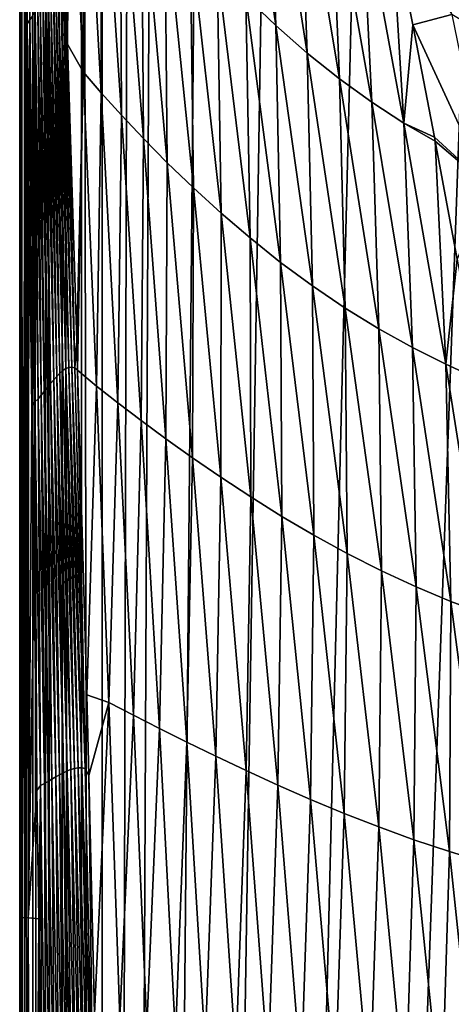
# Model space of a CAD drawing. Header units: metres. Extents: x -23 to 23, y -159 to 23.
# Tile 26 of 89: x -21 to -16, y -36 to -24. Entities that reach past the tile are written whole.
import ezdxf

# ---------------------------------------------------------------- set-up
doc = ezdxf.new("R2010")
doc.units = ezdxf.units.M
doc.layers.add('solid_509541_140_SW0001', color=7, linetype='CONTINUOUS')

msp = doc.modelspace()

# ---------------------------------------------------------------- linework, layer by layer
at = {"layer": 'solid_509541_140_SW0001'}
for points in [[(-21.181393, -149, 146.758835), (-21.177956, 0.000171, 146.771347), (-21.215351, -0.000093, 146.515594)], [(-21.181393, -149, 146.758835), (-21.177954, -149, 146.771347), (-21.177956, 0.000171, 146.771347)], [(-21.081358, -149, 147.000244), (-21.076256, 0.00016, 147.008972), (-21.177956, 0.000171, 146.771347)], [(-21.177954, -149, 146.771347), (-21.081358, -149, 147.000244), (-21.177956, 0.000171, 146.771347)], [(-21.081358, -149, 147.000244), (-21.076254, -149, 147.008972), (-21.076256, 0.00016, 147.008972)], [(-20.922199, -149, 147.207489), (-20.917048, 0.00006, 147.212601), (-21.076256, 0.00016, 147.008972)], [(-21.076254, -149, 147.008972), (-20.922199, -149, 147.207489), (-21.076256, 0.00016, 147.008972)], [(-20.922199, -149, 147.207489), (-20.917046, -149, 147.212601), (-20.917048, 0.00006, 147.212601)], [(-20.710964, -149, 147.368607), (-20.710966, -0.000071, 147.368607), (-20.917048, 0.00006, 147.212601)], [(-20.917046, -149, 147.212601), (-20.710964, -149, 147.368607), (-20.917048, 0.00006, 147.212601)], [(-21.237419, -23.85891, 145.100296), (-21.234896, -35.425339, 145.2621), (-21.215351, -0.000093, 146.515594)], [(-21.234896, -35.425339, 145.2621), (-21.234728, -36.462078, 145.272888), (-21.215351, -0.000093, 146.515594)], [(-21.234728, -36.462078, 145.272888), (-21.233744, -48, 145.336044), (-21.215351, -0.000093, 146.515594)], [(-21.233744, -48, 145.336044), (-21.215351, -74.500053, 146.515594), (-21.215351, -0.000093, 146.515594)], [(-21.181393, -149, 146.758835), (-21.215351, -0.000093, 146.515594), (-21.215351, -74.500053, 146.515594)], [(-20.473276, -149, 147.466202), (-20.471781, -0.000224, 147.466599), (-20.710966, -0.000071, 147.368607)], [(-20.710964, -149, 147.368607), (-20.473276, -149, 147.466202), (-20.710966, -0.000071, 147.368607)], [(-20.473276, -149, 147.466202), (-20.215473, -149, 147.5), (-20.471781, -0.000224, 147.466599)], [(-20.471781, -0.000224, 147.466599), (-20.215473, -149, 147.5), (-20.215473, -0.000403, 147.5)], [(-19.855347, -1.249347, 147.5), (-20.215473, -0.000403, 147.5), (-20.215473, -149, 147.5)], [(-19.542233, -3.727802, 147.5), (-19.855347, -1.249347, 147.5), (-20.215473, -149, 147.5)], [(-18.92091, -6.147776, 147.5), (-19.542233, -3.727802, 147.5), (-20.215473, -149, 147.5)], [(18.92091, -6.147776, 147.5), (-20.215473, -149, 147.5), (20.215471, -149, 147.5)], [(18.92091, -6.147776, 147.5), (18.001144, -8.470781, 147.5), (-20.215473, -149, 147.5)], [(-18.001144, -8.470781, 147.5), (-18.92091, -6.147776, 147.5), (-20.215473, -149, 147.5)], [(18.001144, -8.470781, 147.5), (16.797661, -10.659938, 147.5), (-20.215473, -149, 147.5)], [(-16.797661, -10.659938, 147.5), (-18.001144, -8.470781, 147.5), (-20.215473, -149, 147.5)], [(16.797661, -10.659938, 147.5), (15.328966, -12.681423, 147.5), (-20.215473, -149, 147.5)], [(-15.328966, -12.681423, 147.5), (-16.797661, -10.659938, 147.5), (-20.215473, -149, 147.5)], [(15.328966, -12.681423, 147.5), (13.618851, -14.502491, 147.5), (-20.215473, -149, 147.5)], [(-13.618851, -14.502491, 147.5), (-15.328966, -12.681423, 147.5), (-20.215473, -149, 147.5)], [(13.618851, -14.502491, 147.5), (11.693766, -16.095087, 147.5), (-20.215473, -149, 147.5)], [(-11.693766, -16.095087, 147.5), (-13.618851, -14.502491, 147.5), (-20.215473, -149, 147.5)], [(11.693766, -16.095087, 147.5), (9.584231, -17.433813, 147.5), (-20.215473, -149, 147.5)], [(-9.584231, -17.433813, 147.5), (-11.693766, -16.095087, 147.5), (-20.215473, -149, 147.5)], [(9.584231, -17.433813, 147.5), (7.32384, -18.497488, 147.5), (-20.215473, -149, 147.5)], [(-7.32384, -18.497488, 147.5), (-9.584231, -17.433813, 147.5), (-20.215473, -149, 147.5)], [(7.32384, -18.497488, 147.5), (4.94744, -19.269627, 147.5), (-20.215473, -149, 147.5)], [(-4.94744, -19.269627, 147.5), (-7.32384, -18.497488, 147.5), (-20.215473, -149, 147.5)], [(4.94744, -19.269627, 147.5), (2.493532, -19.73772, 147.5), (-20.215473, -149, 147.5)], [(-2.493532, -19.73772, 147.5), (-4.94744, -19.269627, 147.5), (-20.215473, -149, 147.5)], [(-21.112036, -24.256111, 144.47438), (-21.164017, -19.547329, 144.532059), (-21.140724, -19.505529, 144.438339)], [(-21.07983, -24.20857, 144.382568), (-21.112036, -24.256111, 144.47438), (-21.140724, -19.505529, 144.438339)], [(-21.14377, -24.305044, 144.561874), (-21.159615, -22.763546, 144.581604), (-21.164017, -19.547329, 144.532059)], [(-21.112036, -24.256111, 144.47438), (-21.14377, -24.305044, 144.561874), (-21.164017, -19.547329, 144.532059)], [(2.493532, -19.73772, 147.5), (0, -19.894623, 147.5), (-20.215473, -149, 147.5)], [(-2.493532, -19.73772, 147.5), (-20.215473, -149, 147.5), (0, -19.894623, 147.5)], [(-20.621984, -21.052624, 142.357971), (-20.645887, -24.556973, 143.074539), (-20.677774, -23.563107, 143.042633)], [(-20.621984, -21.052624, 142.357971), (-20.452032, -24.897648, 142.535263), (-20.645887, -24.556973, 143.074539)], [(-20.621984, -21.052624, 142.357971), (-20.436815, -21.37351, 141.75705), (-20.452032, -24.897648, 142.535263)], [(-18.516632, -21.214546, 136.211014), (-18.063278, -24.326414, 136.938187), (-18.436571, -23.965944, 137.541794)], [(-18.516632, -21.214546, 136.211014), (-18.148846, -21.626524, 135.542023), (-18.063278, -24.326414, 136.938187)], [(-20.436815, -21.37351, 141.75705), (-20.226252, -25.158665, 141.983658), (-20.452032, -24.897648, 142.535263)], [(-20.436815, -21.37351, 141.75705), (-20.223486, -21.715172, 141.155746), (-20.226252, -25.158665, 141.983658)], [(-20.223486, -21.715172, 141.155746), (-19.974451, -25.436413, 141.43158), (-20.226252, -25.158665, 141.983658)], [(-20.223486, -21.715172, 141.155746), (-19.992363, -22.073147, 140.552963), (-19.974451, -25.436413, 141.43158)], [(-18.148846, -21.626524, 135.542023), (-17.674471, -24.668394, 136.335709), (-18.063278, -24.326414, 136.938187)], [(-18.148846, -21.626524, 135.542023), (-17.769072, -22.012098, 134.873718), (-17.674471, -24.668394, 136.335709)], [(-19.992363, -22.073147, 140.552963), (-19.705496, -25.727221, 140.878494), (-19.974451, -25.436413, 141.43158)], [(-19.992363, -22.073147, 140.552963), (-19.729923, -22.444849, 139.951599), (-19.705496, -25.727221, 140.878494)], [(-17.769072, -22.012098, 134.873718), (-17.275608, -24.986944, 135.735748), (-17.674471, -24.668394, 136.335709)], [(-17.769072, -22.012098, 134.873718), (-17.384954, -22.365833, 134.20813), (-17.275608, -24.986944, 135.735748)], [(-15.248642, -24.570038, 131.44133), (-15.884934, -24.188612, 132.328857), (-16.317108, -22.17152, 131.373703)], [(-15.691597, -22.619663, 130.403702), (-15.248642, -24.570038, 131.44133), (-16.317108, -22.17152, 131.373703)], [(-19.729923, -22.444849, 139.951599), (-19.408613, -26.029079, 140.327179), (-19.705496, -25.727221, 140.878494)], [(-19.729923, -22.444849, 139.951599), (-19.438244, -22.825777, 139.35083), (-19.408613, -26.029079, 140.327179)], [(-17.384954, -22.365833, 134.20813), (-16.873796, -25.277315, 135.140198), (-17.275608, -24.986944, 135.735748)], [(-17.384954, -22.365833, 134.20813), (-17.004515, -22.682995, 133.547653), (-16.873796, -25.277315, 135.140198)], [(-17.004515, -22.682995, 133.547653), (-16.476475, -25.535372, 134.5513), (-16.873796, -25.277315, 135.140198)], [(-17.004515, -22.682995, 133.547653), (-16.633604, -22.962652, 132.895279), (-16.476475, -25.535372, 134.5513)], [(-21.219952, -22.749733, 144.828415), (-21.234896, -35.425339, 145.2621), (-21.237419, -23.85891, 145.100296)], [(-21.211546, -35.386452, 144.97316), (-21.234896, -35.425339, 145.2621), (-21.219952, -22.749733, 144.828415)], [(-21.211546, -35.386452, 144.97316), (-21.219952, -22.749733, 144.828415), (-21.159615, -22.763546, 144.581604)], [(-21.211546, -35.386452, 144.97316), (-21.159615, -22.763546, 144.581604), (-21.14377, -24.305044, 144.561874)], [(-19.438244, -22.825777, 139.35083), (-19.085806, -26.338284, 139.777237), (-19.408613, -26.029079, 140.327179)], [(-19.438244, -22.825777, 139.35083), (-19.124674, -23.210146, 138.74884), (-19.085806, -26.338284, 139.777237)], [(-16.633604, -22.962652, 132.895279), (-16.3661, -24.318464, 133.437057), (-16.476475, -25.535372, 134.5513)], [(-15.884934, -24.188612, 132.328857), (-16.3661, -24.318464, 133.437057), (-16.633604, -22.962652, 132.895279)], [(-19.124674, -23.210146, 138.74884), (-18.743412, -26.650026, 139.227539), (-19.085806, -26.338284, 139.777237)], [(-19.124674, -23.210146, 138.74884), (-18.790855, -23.592077, 138.145584), (-18.743412, -26.650026, 139.227539)], [(-20.555872, -28.571842, 143.269226), (-20.703924, -23.630648, 143.131866), (-20.677774, -23.563107, 143.042633)], [(-20.645887, -24.556973, 143.074539), (-20.555872, -28.571842, 143.269226), (-20.677774, -23.563107, 143.042633)], [(-20.701323, -28.604185, 143.610855), (-20.823423, -23.693592, 143.53717), (-20.793047, -23.653725, 143.42926)], [(-20.664192, -28.579756, 143.520187), (-20.793047, -23.653725, 143.42926), (-20.763071, -23.628157, 143.324738)], [(-20.664192, -28.579756, 143.520187), (-20.701323, -28.604185, 143.610855), (-20.793047, -23.653725, 143.42926)], [(-20.627579, -28.565128, 143.432373), (-20.763071, -23.628157, 143.324738), (-20.7334, -23.619658, 143.225159)], [(-20.627579, -28.565128, 143.432373), (-20.664192, -28.579756, 143.520187), (-20.763071, -23.628157, 143.324738)], [(-20.591476, -28.562006, 143.348419), (-20.7334, -23.619658, 143.225159), (-20.703924, -23.630648, 143.131866)], [(-20.591476, -28.562006, 143.348419), (-20.627579, -28.565128, 143.432373), (-20.7334, -23.619658, 143.225159)], [(-20.555872, -28.571842, 143.269226), (-20.591476, -28.562006, 143.348419), (-20.703924, -23.630648, 143.131866)], [(-18.790855, -23.592077, 138.145584), (-18.383125, -26.959465, 138.678268), (-18.743412, -26.650026, 139.227539)], [(-18.790855, -23.592077, 138.145584), (-18.436571, -23.965944, 137.541794), (-18.383125, -26.959465, 138.678268)], [(-20.815578, -28.719112, 143.890503), (-20.917368, -23.871824, 143.867523), (-20.885592, -23.805218, 143.757492)], [(-20.777061, -28.675501, 143.79686), (-20.885592, -23.805218, 143.757492), (-20.854267, -23.744967, 143.647003)], [(-20.777061, -28.675501, 143.79686), (-20.815578, -28.719112, 143.890503), (-20.885592, -23.805218, 143.757492)], [(-20.738956, -28.636658, 143.703384), (-20.854267, -23.744967, 143.647003), (-20.823423, -23.693592, 143.53717)], [(-20.738956, -28.636658, 143.703384), (-20.777061, -28.675501, 143.79686), (-20.854267, -23.744967, 143.647003)], [(-20.701323, -28.604185, 143.610855), (-20.738956, -28.636658, 143.703384), (-20.823423, -23.693592, 143.53717)], [(-20.854427, -28.765926, 143.983658), (-20.949532, -23.942286, 143.976151), (-20.917368, -23.871824, 143.867523)], [(-20.815578, -28.719112, 143.890503), (-20.854427, -28.765926, 143.983658), (-20.917368, -23.871824, 143.867523)], [(-20.932692, -28.862761, 144.166168), (-21.014624, -24.084297, 144.186203), (-20.981991, -24.014019, 144.082611)], [(-20.893505, -28.814356, 144.075714), (-20.981991, -24.014019, 144.082611), (-20.949532, -23.942286, 143.976151)], [(-20.893505, -28.814356, 144.075714), (-20.932692, -28.862761, 144.166168), (-20.981991, -24.014019, 144.082611)], [(-20.854427, -28.765926, 143.983658), (-20.893505, -28.814356, 144.075714), (-20.949532, -23.942286, 143.976151)], [(-18.436571, -23.965944, 137.541794), (-18.005096, -27.261969, 138.130295), (-18.383125, -26.959465, 138.678268)], [(-18.436571, -23.965944, 137.541794), (-18.063278, -24.326414, 136.938187), (-18.005096, -27.261969, 138.130295)], [(-21.010798, -28.952408, 144.340454), (-21.07983, -24.20857, 144.382568), (-21.047293, -24.150188, 144.286362)], [(-20.971844, -28.909399, 144.254562), (-21.047293, -24.150188, 144.286362), (-21.014624, -24.084297, 144.186203)], [(-20.971844, -28.909399, 144.254562), (-21.010798, -28.952408, 144.340454), (-21.047293, -24.150188, 144.286362)], [(-20.932692, -28.862761, 144.166168), (-20.971844, -28.909399, 144.254562), (-21.014624, -24.084297, 144.186203)], [(-21.122747, -26.149082, 144.537933), (-21.14377, -24.305044, 144.561874), (-21.112036, -24.256111, 144.47438)], [(-21.086084, -29.063263, 144.501343), (-21.122747, -26.149082, 144.537933), (-21.112036, -24.256111, 144.47438)], [(-21.04937, -28.989788, 144.423492), (-21.112036, -24.256111, 144.47438), (-21.07983, -24.20857, 144.382568)], [(-21.04937, -28.989788, 144.423492), (-21.086084, -29.063263, 144.501343), (-21.112036, -24.256111, 144.47438)], [(-21.010798, -28.952408, 144.340454), (-21.04937, -28.989788, 144.423492), (-21.07983, -24.20857, 144.382568)], [(-15.884934, -24.188612, 132.328857), (-15.45053, -26.303598, 133.221298), (-16.3661, -24.318464, 133.437057)], [(-21.13335, -35.389538, 144.694885), (-21.211546, -35.386452, 144.97316), (-21.14377, -24.305044, 144.561874)], [(-21.13335, -35.389538, 144.694885), (-21.14377, -24.305044, 144.561874), (-21.122747, -26.149082, 144.537933)], [(-18.063278, -24.326414, 136.938187), (-17.610832, -27.553133, 137.584427), (-18.005096, -27.261969, 138.130295)], [(-18.063278, -24.326414, 136.938187), (-17.674471, -24.668394, 136.335709), (-17.610832, -27.553133, 137.584427)], [(-16.3661, -24.318464, 133.437057), (-16.098827, -25.708965, 133.953278), (-16.476475, -25.535372, 134.5513)], [(-15.45053, -26.303598, 133.221298), (-16.098827, -25.708965, 133.953278), (-16.3661, -24.318464, 133.437057)], [(-20.645887, -24.556973, 143.074539), (-20.531563, -28.234497, 143.185211), (-20.555872, -28.571842, 143.269226)], [(-20.452032, -24.897648, 142.535263), (-20.531563, -28.234497, 143.185211), (-20.645887, -24.556973, 143.074539)], [(-17.674471, -24.668394, 136.335709), (-17.203522, -27.828743, 137.041656), (-17.610832, -27.553133, 137.584427)], [(-17.674471, -24.668394, 136.335709), (-17.275608, -24.986944, 135.735748), (-17.203522, -27.828743, 137.041656)], [(-20.452032, -24.897648, 142.535263), (-20.520636, -28.599552, 143.195511), (-20.531563, -28.234497, 143.185211)], [(-20.452032, -24.897648, 142.535263), (-20.285769, -28.797911, 142.693298), (-20.520636, -28.599552, 143.195511)], [(-20.452032, -24.897648, 142.535263), (-20.226252, -25.158665, 141.983658), (-20.285769, -28.797911, 142.693298)], [(-17.275608, -24.986944, 135.735748), (-16.788019, -28.084717, 136.50325), (-17.203522, -27.828743, 137.041656)], [(-17.275608, -24.986944, 135.735748), (-16.873796, -25.277315, 135.140198), (-16.788019, -28.084717, 136.50325)], [(-20.226252, -25.158665, 141.983658), (-20.019947, -29.004063, 142.182892), (-20.285769, -28.797911, 142.693298)], [(-20.226252, -25.158665, 141.983658), (-19.974451, -25.436413, 141.43158), (-20.019947, -29.004063, 142.182892)], [(-16.873796, -25.277315, 135.140198), (-16.370605, -28.317135, 135.970978), (-16.788019, -28.084717, 136.50325)], [(-16.873796, -25.277315, 135.140198), (-16.476475, -25.535372, 134.5513), (-16.370605, -28.317135, 135.970978)], [(-19.974451, -25.436413, 141.43158), (-19.730749, -29.222458, 141.671951), (-20.019947, -29.004063, 142.182892)], [(-19.974451, -25.436413, 141.43158), (-19.705496, -25.727221, 140.878494), (-19.730749, -29.222458, 141.671951)], [(-16.476475, -25.535372, 134.5513), (-15.957839, -28.522596, 135.446793), (-16.370605, -28.317135, 135.970978)], [(-16.476475, -25.535372, 134.5513), (-16.089396, -25.758821, 133.971054), (-15.957839, -28.522596, 135.446793)], [(-16.098827, -25.708965, 133.953278), (-16.089396, -25.758821, 133.971054), (-16.476475, -25.535372, 134.5513)], [(-19.705496, -25.727221, 140.878494), (-19.425293, -29.45031, 141.160522), (-19.730749, -29.222458, 141.671951)], [(-19.705496, -25.727221, 140.878494), (-19.408613, -26.029079, 140.327179), (-19.425293, -29.45031, 141.160522)], [(-15.45053, -26.303598, 133.221298), (-16.089396, -25.758821, 133.971054), (-16.098827, -25.708965, 133.953278)], [(-16.089396, -25.758821, 133.971054), (-15.817824, -27.221964, 134.470581), (-15.957839, -28.522596, 135.446793)], [(-15.45053, -26.303598, 133.221298), (-15.817824, -27.221964, 134.470581), (-16.089396, -25.758821, 133.971054)], [(-19.408613, -26.029079, 140.327179), (-19.095781, -29.686352, 140.65126), (-19.425293, -29.45031, 141.160522)], [(-19.408613, -26.029079, 140.327179), (-19.085806, -26.338284, 139.777237), (-19.095781, -29.686352, 140.65126)], [(-21.13335, -35.389538, 144.694885), (-21.122747, -26.149082, 144.537933), (-21.086084, -29.063263, 144.501343)], [(-19.085806, -26.338284, 139.777237), (-18.744059, -29.927755, 140.144226), (-19.095781, -29.686352, 140.65126)], [(-19.085806, -26.338284, 139.777237), (-18.743412, -26.650026, 139.227539), (-18.744059, -29.927755, 140.144226)], [(-18.743412, -26.650026, 139.227539), (-18.375278, -30.170767, 139.63887), (-18.744059, -29.927755, 140.144226)], [(-18.743412, -26.650026, 139.227539), (-18.383125, -26.959465, 138.678268), (-18.375278, -30.170767, 139.63887)], [(-18.383125, -26.959465, 138.678268), (-17.991104, -30.411688, 139.135666), (-18.375278, -30.170767, 139.63887)], [(-18.383125, -26.959465, 138.678268), (-18.005096, -27.261969, 138.130295), (-17.991104, -30.411688, 139.135666)], [(-15.817824, -27.221964, 134.470581), (-15.553121, -28.7089, 134.935318), (-15.957839, -28.522596, 135.446793)], [(-18.005096, -27.261969, 138.130295), (-17.592024, -30.646997, 138.635559), (-17.991104, -30.411688, 139.135666)], [(-18.005096, -27.261969, 138.130295), (-17.610832, -27.553133, 137.584427), (-17.592024, -30.646997, 138.635559)], [(-17.610832, -27.553133, 137.584427), (-17.179523, -30.873318, 138.139465), (-17.592024, -30.646997, 138.635559)], [(-17.610832, -27.553133, 137.584427), (-17.203522, -27.828743, 137.041656), (-17.179523, -30.873318, 138.139465)], [(-17.203522, -27.828743, 137.041656), (-16.756378, -31.087393, 137.648315), (-17.179523, -30.873318, 138.139465)], [(-17.203522, -27.828743, 137.041656), (-16.788019, -28.084717, 136.50325), (-16.756378, -31.087393, 137.648315)], [(-16.788019, -28.084717, 136.50325), (-16.326689, -31.286068, 137.1633), (-16.756378, -31.087393, 137.648315)], [(-16.788019, -28.084717, 136.50325), (-16.370605, -28.317135, 135.970978), (-16.326689, -31.286068, 137.1633)], [(-20.531563, -28.234497, 143.185211), (-20.520636, -28.599552, 143.195511), (-20.555872, -28.571842, 143.269226)], [(-16.370605, -28.317135, 135.970978), (-15.895709, -31.466318, 136.685974), (-16.326689, -31.286068, 137.1633)], [(-16.370605, -28.317135, 135.970978), (-15.957839, -28.522596, 135.446793), (-15.895709, -31.466318, 136.685974)], [(-20.513624, -33.529701, 143.542282), (-20.664192, -28.579756, 143.520187), (-20.627579, -28.565128, 143.432373)], [(-20.469391, -33.530312, 143.465012), (-20.627579, -28.565128, 143.432373), (-20.591476, -28.562006, 143.348419)], [(-20.469391, -33.530312, 143.465012), (-20.513624, -33.529701, 143.542282), (-20.627579, -28.565128, 143.432373)], [(-20.425879, -33.539341, 143.391418), (-20.591476, -28.562006, 143.348419), (-20.555872, -28.571842, 143.269226)], [(-20.425879, -33.539341, 143.391418), (-20.469391, -33.530312, 143.465012), (-20.591476, -28.562006, 143.348419)], [(-15.957839, -28.522596, 135.446793), (-15.468921, -31.625546, 136.217957), (-15.895709, -31.466318, 136.685974)], [(-15.957839, -28.522596, 135.446793), (-15.553121, -28.7089, 134.935318), (-15.468921, -31.625546, 136.217957)], [(-20.696577, -33.590405, 143.874084), (-20.815578, -28.719112, 143.890503), (-20.777061, -28.675501, 143.79686)], [(-20.650084, -33.568039, 143.789139), (-20.777061, -28.675501, 143.79686), (-20.738956, -28.636658, 143.703384)], [(-20.650084, -33.568039, 143.789139), (-20.696577, -33.590405, 143.874084), (-20.777061, -28.675501, 143.79686)], [(-20.60404, -33.549713, 143.705078), (-20.738956, -28.636658, 143.703384), (-20.701323, -28.604185, 143.610855)], [(-20.60404, -33.549713, 143.705078), (-20.650084, -33.568039, 143.789139), (-20.738956, -28.636658, 143.703384)], [(-20.558529, -33.536545, 143.622543), (-20.701323, -28.604185, 143.610855), (-20.664192, -28.579756, 143.520187)], [(-20.558529, -33.536545, 143.622543), (-20.60404, -33.549713, 143.705078), (-20.701323, -28.604185, 143.610855)], [(-20.513624, -33.529701, 143.542282), (-20.558529, -33.536545, 143.622543), (-20.664192, -28.579756, 143.520187)], [(-20.425879, -33.539341, 143.391418), (-20.555872, -28.571842, 143.269226), (-20.520636, -28.599552, 143.195511)], [(-20.407156, -32.626881, 143.300262), (-20.425879, -33.539341, 143.391418), (-20.520636, -28.599552, 143.195511)], [(-20.285769, -28.797911, 142.693298), (-20.407156, -32.626881, 143.300262), (-20.520636, -28.599552, 143.195511)], [(-20.83773, -33.671074, 144.128784), (-20.932692, -28.862761, 144.166168), (-20.893505, -28.814356, 144.075714)], [(-20.79052, -33.642979, 144.044373), (-20.893505, -28.814356, 144.075714), (-20.854427, -28.765926, 143.983658)], [(-20.79052, -33.642979, 144.044373), (-20.83773, -33.671074, 144.128784), (-20.893505, -28.814356, 144.075714)], [(-20.743425, -33.615738, 143.959335), (-20.854427, -28.765926, 143.983658), (-20.815578, -28.719112, 143.890503)], [(-20.743425, -33.615738, 143.959335), (-20.79052, -33.642979, 144.044373), (-20.854427, -28.765926, 143.983658)], [(-20.696577, -33.590405, 143.874084), (-20.743425, -33.615738, 143.959335), (-20.815578, -28.719112, 143.890503)], [(-20.285769, -28.797911, 142.693298), (-20.131884, -32.720337, 142.82785), (-20.407156, -32.626881, 143.300262)], [(-20.285769, -28.797911, 142.693298), (-20.019947, -29.004063, 142.182892), (-20.131884, -32.720337, 142.82785)], [(-20.931898, -33.725372, 144.294006), (-21.010798, -28.952408, 144.340454), (-20.971844, -28.909399, 144.254562)], [(-20.884912, -33.698921, 144.212112), (-20.971844, -28.909399, 144.254562), (-20.932692, -28.862761, 144.166168)], [(-20.884912, -33.698921, 144.212112), (-20.931898, -33.725372, 144.294006), (-20.971844, -28.909399, 144.254562)], [(-20.83773, -33.671074, 144.128784), (-20.884912, -33.698921, 144.212112), (-20.932692, -28.862761, 144.166168)], [(-21.059109, -31.118303, 144.478165), (-21.086084, -29.063263, 144.501343), (-21.04937, -28.989788, 144.423492)], [(-21.023403, -33.809895, 144.450714), (-21.059109, -31.118303, 144.478165), (-21.04937, -28.989788, 144.423492)], [(-20.978493, -33.749176, 144.3741), (-21.04937, -28.989788, 144.423492), (-21.010798, -28.952408, 144.340454)], [(-20.978493, -33.749176, 144.3741), (-21.023403, -33.809895, 144.450714), (-21.04937, -28.989788, 144.423492)], [(-20.931898, -33.725372, 144.294006), (-20.978493, -33.749176, 144.3741), (-21.010798, -28.952408, 144.340454)], [(-20.019947, -29.004063, 142.182892), (-19.828541, -32.876572, 142.350143), (-20.131884, -32.720337, 142.82785)], [(-20.019947, -29.004063, 142.182892), (-19.730749, -29.222458, 141.671951), (-19.828541, -32.876572, 142.350143)], [(-21.13335, -35.389538, 144.694885), (-21.086084, -29.063263, 144.501343), (-21.059109, -31.118303, 144.478165)], [(-19.730749, -29.222458, 141.671951), (-19.50482, -33.04063, 141.87207), (-19.828541, -32.876572, 142.350143)], [(-19.730749, -29.222458, 141.671951), (-19.425293, -29.45031, 141.160522), (-19.50482, -33.04063, 141.87207)], [(-19.425293, -29.45031, 141.160522), (-19.166006, -33.210613, 141.394135), (-19.50482, -33.04063, 141.87207)], [(-19.425293, -29.45031, 141.160522), (-19.095781, -29.686352, 140.65126), (-19.166006, -33.210613, 141.394135)], [(-19.095781, -29.686352, 140.65126), (-18.807194, -33.386013, 140.918839), (-19.166006, -33.210613, 141.394135)], [(-19.095781, -29.686352, 140.65126), (-18.744059, -29.927755, 140.144226), (-18.807194, -33.386013, 140.918839)], [(-18.744059, -29.927755, 140.144226), (-18.43, -33.564877, 140.446671), (-18.807194, -33.386013, 140.918839)], [(-18.744059, -29.927755, 140.144226), (-18.375278, -30.170767, 139.63887), (-18.43, -33.564877, 140.446671)], [(-18.375278, -30.170767, 139.63887), (-18.038317, -33.744495, 139.977539), (-18.43, -33.564877, 140.446671)], [(-18.375278, -30.170767, 139.63887), (-17.991104, -30.411688, 139.135666), (-18.038317, -33.744495, 139.977539)], [(-17.991104, -30.411688, 139.135666), (-17.633699, -33.922318, 139.512161), (-18.038317, -33.744495, 139.977539)], [(-17.991104, -30.411688, 139.135666), (-17.592024, -30.646997, 138.635559), (-17.633699, -33.922318, 139.512161)], [(-17.592024, -30.646997, 138.635559), (-17.216887, -34.095936, 139.051544), (-17.633699, -33.922318, 139.512161)], [(-17.592024, -30.646997, 138.635559), (-17.179523, -30.873318, 138.139465), (-17.216887, -34.095936, 139.051544)], [(-17.179523, -30.873318, 138.139465), (-16.789274, -34.262997, 138.596588), (-17.216887, -34.095936, 139.051544)], [(-17.179523, -30.873318, 138.139465), (-16.756378, -31.087393, 137.648315), (-16.789274, -34.262997, 138.596588)], [(-21.13335, -35.389538, 144.694885), (-21.059109, -31.118303, 144.478165), (-21.023403, -33.809895, 144.450714)], [(-16.756378, -31.087393, 137.648315), (-16.353151, -34.4212, 138.148209), (-16.789274, -34.262997, 138.596588)], [(-16.756378, -31.087393, 137.648315), (-16.326689, -31.286068, 137.1633), (-16.353151, -34.4212, 138.148209)], [(-16.326689, -31.286068, 137.1633), (-15.911764, -34.56831, 137.707443), (-16.353151, -34.4212, 138.148209)], [(-16.326689, -31.286068, 137.1633), (-15.895709, -31.466318, 136.685974), (-15.911764, -34.56831, 137.707443)], [(-15.895709, -31.466318, 136.685974), (-15.469243, -34.70219, 137.275558), (-15.911764, -34.56831, 137.707443)], [(-15.895709, -31.466318, 136.685974), (-15.468921, -31.625546, 136.217957), (-15.469243, -34.70219, 137.275558)], [(-20.407156, -32.626881, 143.300262), (-20.381432, -33.62418, 143.323471), (-20.425879, -33.539341, 143.391418)], [(-20.131884, -32.720337, 142.82785), (-20.381432, -33.62418, 143.323471), (-20.407156, -32.626881, 143.300262)], [(-20.131884, -32.720337, 142.82785), (-20.312046, -36.579529, 143.385208), (-20.381432, -33.62418, 143.323471)], [(-20.131884, -32.720337, 142.82785), (-19.998566, -36.632465, 142.935089), (-20.312046, -36.579529, 143.385208)], [(-20.131884, -32.720337, 142.82785), (-19.828541, -32.876572, 142.350143), (-19.998566, -36.632465, 142.935089)], [(-19.828541, -32.876572, 142.350143), (-19.662086, -36.743519, 142.481323), (-19.998566, -36.632465, 142.935089)], [(-19.828541, -32.876572, 142.350143), (-19.50482, -33.04063, 141.87207), (-19.662086, -36.743519, 142.481323)], [(-19.50482, -33.04063, 141.87207), (-19.308443, -36.858524, 142.02774), (-19.662086, -36.743519, 142.481323)], [(-19.50482, -33.04063, 141.87207), (-19.166006, -33.210613, 141.394135), (-19.308443, -36.858524, 142.02774)], [(-19.166006, -33.210613, 141.394135), (-18.941166, -36.976391, 141.575195), (-19.308443, -36.858524, 142.02774)], [(-19.166006, -33.210613, 141.394135), (-18.807194, -33.386013, 140.918839), (-18.941166, -36.976391, 141.575195)], [(-18.807194, -33.386013, 140.918839), (-18.557854, -37.097244, 141.125916), (-18.941166, -36.976391, 141.575195)], [(-18.807194, -33.386013, 140.918839), (-18.43, -33.564877, 140.446671), (-18.557854, -37.097244, 141.125916)], [(-20.586811, -38.467857, 143.862091), (-20.696577, -33.590405, 143.874084), (-20.650084, -33.568039, 143.789139)], [(-20.533127, -38.462021, 143.783859), (-20.650084, -33.568039, 143.789139), (-20.60404, -33.549713, 143.705078)], [(-20.533127, -38.462021, 143.783859), (-20.586811, -38.467857, 143.862091), (-20.650084, -33.568039, 143.789139)], [(-20.479893, -38.458786, 143.706772), (-20.60404, -33.549713, 143.705078), (-20.558529, -33.536545, 143.622543)], [(-20.479893, -38.458786, 143.706772), (-20.533127, -38.462021, 143.783859), (-20.60404, -33.549713, 143.705078)], [(-20.427217, -38.458775, 143.631287), (-20.558529, -33.536545, 143.622543), (-20.513624, -33.529701, 143.542282)], [(-20.427217, -38.458775, 143.631287), (-20.479893, -38.458786, 143.706772), (-20.558529, -33.536545, 143.622543)], [(-20.37521, -38.462597, 143.557892), (-20.513624, -33.529701, 143.542282), (-20.469391, -33.530312, 143.465012)], [(-20.37521, -38.462597, 143.557892), (-20.427217, -38.458775, 143.631287), (-20.513624, -33.529701, 143.542282)], [(-20.323959, -38.470764, 143.487015), (-20.469391, -33.530312, 143.465012), (-20.425879, -33.539341, 143.391418)], [(-20.323959, -38.470764, 143.487015), (-20.37521, -38.462597, 143.557892), (-20.469391, -33.530312, 143.465012)], [(-20.323959, -38.470764, 143.487015), (-20.425879, -33.539341, 143.391418), (-20.381432, -33.62418, 143.323471)], [(-18.43, -33.564877, 140.446671), (-18.159832, -37.219917, 140.680634), (-18.557854, -37.097244, 141.125916)], [(-18.43, -33.564877, 140.446671), (-18.038317, -33.744495, 139.977539), (-18.159832, -37.219917, 140.680634)], [(-20.803782, -38.505241, 144.178818), (-20.884912, -33.698921, 144.212112), (-20.83773, -33.671074, 144.128784)], [(-20.749447, -38.494957, 144.099747), (-20.83773, -33.671074, 144.128784), (-20.79052, -33.642979, 144.044373)], [(-20.749447, -38.494957, 144.099747), (-20.803782, -38.505241, 144.178818), (-20.83773, -33.671074, 144.128784)], [(-20.695086, -38.484913, 144.02037), (-20.79052, -33.642979, 144.044373), (-20.743425, -33.615738, 143.959335)], [(-20.695086, -38.484913, 144.02037), (-20.749447, -38.494957, 144.099747), (-20.79052, -33.642979, 144.044373)], [(-20.640833, -38.475685, 143.941055), (-20.743425, -33.615738, 143.959335), (-20.696577, -33.590405, 143.874084)], [(-20.640833, -38.475685, 143.941055), (-20.695086, -38.484913, 144.02037), (-20.743425, -33.615738, 143.959335)], [(-20.586811, -38.467857, 143.862091), (-20.640833, -38.475685, 143.941055), (-20.696577, -33.590405, 143.874084)], [(-20.312046, -36.579529, 143.385208), (-20.323959, -38.470764, 143.487015), (-20.381432, -33.62418, 143.323471)], [(-21.13335, -35.389538, 144.694885), (-21.023403, -33.809895, 144.450714), (-21.002373, -35.401573, 144.435532)], [(-21.002373, -35.401573, 144.435532), (-21.023403, -33.809895, 144.450714), (-20.978493, -33.749176, 144.3741)], [(-20.99811, -35.729519, 144.432541), (-21.002373, -35.401573, 144.435532), (-20.978493, -33.749176, 144.3741)], [(-20.963436, -38.556034, 144.409378), (-20.99811, -35.729519, 144.432541), (-20.978493, -33.749176, 144.3741)], [(-20.911734, -38.52417, 144.334946), (-20.978493, -33.749176, 144.3741), (-20.931898, -33.725372, 144.294006)], [(-20.911734, -38.52417, 144.334946), (-20.963436, -38.556034, 144.409378), (-20.978493, -33.749176, 144.3741)], [(-20.857937, -38.515186, 144.257324), (-20.931898, -33.725372, 144.294006), (-20.884912, -33.698921, 144.212112)], [(-20.857937, -38.515186, 144.257324), (-20.911734, -38.52417, 144.334946), (-20.931898, -33.725372, 144.294006)], [(-20.803782, -38.505241, 144.178818), (-20.857937, -38.515186, 144.257324), (-20.884912, -33.698921, 144.212112)], [(-18.038317, -33.744495, 139.977539), (-17.749769, -37.34267, 140.239655), (-18.159832, -37.219917, 140.680634)], [(-18.038317, -33.744495, 139.977539), (-17.633699, -33.922318, 139.512161), (-17.749769, -37.34267, 140.239655)], [(-17.633699, -33.922318, 139.512161), (-17.329016, -37.463997, 139.803802), (-17.749769, -37.34267, 140.239655)], [(-17.633699, -33.922318, 139.512161), (-17.216887, -34.095936, 139.051544), (-17.329016, -37.463997, 139.803802)], [(-17.216887, -34.095936, 139.051544), (-16.898445, -37.582493, 139.374054), (-17.329016, -37.463997, 139.803802)], [(-17.216887, -34.095936, 139.051544), (-16.789274, -34.262997, 138.596588), (-16.898445, -37.582493, 139.374054)], [(-16.789274, -34.262997, 138.596588), (-16.459274, -37.696735, 138.951263), (-16.898445, -37.582493, 139.374054)], [(-16.789274, -34.262997, 138.596588), (-16.353151, -34.4212, 138.148209), (-16.459274, -37.696735, 138.951263)], [(-16.353151, -34.4212, 138.148209), (-16.013256, -37.805302, 138.536255), (-16.459274, -37.696735, 138.951263)], [(-16.353151, -34.4212, 138.148209), (-15.911764, -34.56831, 137.707443), (-16.013256, -37.805302, 138.536255)], [(-15.911764, -34.56831, 137.707443), (-15.562767, -37.906788, 138.129883), (-16.013256, -37.805302, 138.536255)], [(-15.911764, -34.56831, 137.707443), (-15.469243, -34.70219, 137.275558), (-15.562767, -37.906788, 138.129883)], [(-21.211546, -35.386452, 144.97316), (-21.234728, -36.462078, 145.272888), (-21.234896, -35.425339, 145.2621)], [(-21.211546, -35.386452, 144.97316), (-21.233744, -48, 145.336044), (-21.234728, -36.462078, 145.272888)], [(-21.199108, -48, 144.991333), (-21.233744, -48, 145.336044), (-21.211546, -35.386452, 144.97316)], [(-21.199108, -48, 144.991333), (-21.211546, -35.386452, 144.97316), (-21.13335, -35.389538, 144.694885)], [(-21.086317, -48, 144.663773), (-21.199108, -48, 144.991333), (-21.13335, -35.389538, 144.694885)], [(-21.086317, -48, 144.663773), (-21.13335, -35.389538, 144.694885), (-21.002373, -35.401573, 144.435532)], [(-21.086317, -48, 144.663773), (-21.002373, -35.401573, 144.435532), (-20.99811, -35.729519, 144.432541)], [(-21.086317, -48, 144.663773), (-20.99811, -35.729519, 144.432541), (-20.963436, -38.556034, 144.409378)]]:
    msp.add_3dface(points, dxfattribs=at)

doc.saveas('drawing.dxf')
